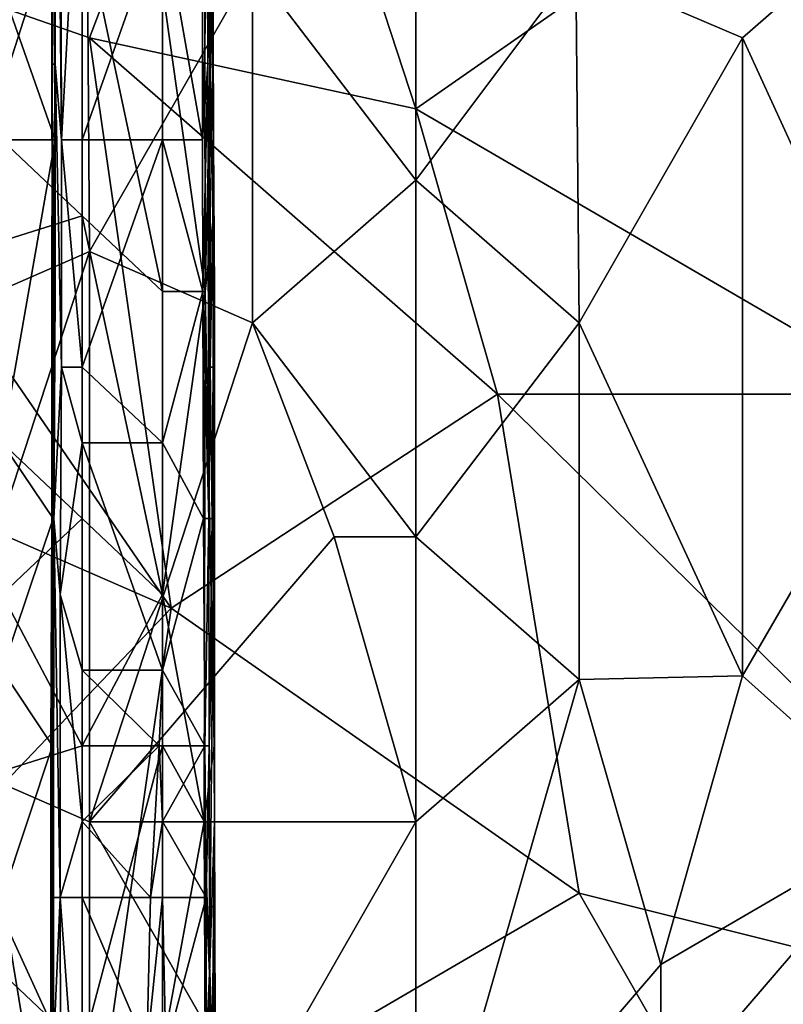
# Model space of a CAD drawing. Extents: x -161 to 11, y -10 to 160.
# Tile 74 of 256: x -0.9466 to -0.9048, y -0.2047 to -0.1508. Entities that reach past the tile are written whole.
import ezdxf

# ---------------------------------------------------------------- set-up
doc = ezdxf.new("R2010")
doc.units = 0

msp = doc.modelspace()

# ---------------------------------------------------------------- linework, layer by layer
for points in [[(-0.944859, -0.128297, 0.251863), (-0.944695, -0.153198, 0.25562), (-0.944759, -0.115847, 0.25562)], [(-0.944453, -0.115847, 0.259377), (-0.944759, -0.115847, 0.25562), (-0.944345, -0.157348, 0.259377)], [(-0.944345, -0.157348, 0.259377), (-0.944759, -0.115847, 0.25562), (-0.944695, -0.153198, 0.25562)], [(-0.94321, -0.136598, 0.261708), (-0.944453, -0.115847, 0.259377), (-0.944345, -0.157348, 0.259377)], [(-0.924938, -0.155651, 0.266488), (-0.93388, -0.128307, 0.266601), (-0.924938, -0.124401, 0.266626)], [(-0.902583, -0.140026, 0.266517), (-0.924938, -0.155651, 0.266488), (-0.924938, -0.124401, 0.266626)], [(-0.942822, -0.151745, 0.266463), (-0.965177, -0.143932, 0.266297), (-0.93388, -0.128307, 0.266601)], [(-0.944859, -0.128297, 0.251863), (-0.944881, -0.140748, 0.240592), (-0.944873, -0.153198, 0.248106)], [(-0.944873, -0.153198, 0.248106), (-0.944695, -0.153198, 0.25562), (-0.944859, -0.128297, 0.251863)], [(-0.924938, -0.155651, 0.266488), (-0.942822, -0.151745, 0.266463), (-0.93388, -0.128307, 0.266601)], [(-0.938821, -0.144898, 0.262863), (-0.936632, -0.157348, 0.259377), (-0.936626, -0.132448, 0.259377)], [(-0.936332, -0.144898, 0.25562), (-0.936626, -0.132448, 0.259377), (-0.936632, -0.157348, 0.259377)], [(-0.93388, -0.147838, 0.394852), (-0.924938, -0.159557, 0.39604), (-0.924938, -0.132213, 0.396223)], [(-0.924938, -0.132213, 0.396223), (-0.924938, -0.159557, 0.39604), (-0.916187, -0.147838, 0.397269)], [(-0.956235, -0.151745, 0.390669), (-0.942989, -0.140026, 0.393362), (-0.956235, -0.13612, 0.390646)], [(-0.944345, -0.157348, 0.259377), (-0.94321, -0.157348, 0.261634), (-0.94321, -0.136598, 0.261708)], [(-0.94321, -0.136598, 0.261708), (-0.94321, -0.157348, 0.261634), (-0.938821, -0.144898, 0.262863)], [(-0.936521, -0.136598, 0.218049), (-0.936474, -0.165648, 0.218049), (-0.938821, -0.149048, 0.216039)], [(-0.936099, -0.149048, 0.221806), (-0.936474, -0.165648, 0.218049), (-0.936521, -0.136598, 0.218049)], [(-0.936147, -0.136598, 0.236834), (-0.93622, -0.149048, 0.248106), (-0.936218, -0.153198, 0.244349)], [(-0.936147, -0.136598, 0.236834), (-0.936218, -0.153198, 0.244349), (-0.936055, -0.144898, 0.22932)], [(-0.951764, -0.16737, 0.391617), (-0.942989, -0.140026, 0.393362), (-0.956235, -0.151745, 0.390669)], [(-0.942989, -0.140026, 0.393362), (-0.951764, -0.16737, 0.391617), (-0.942822, -0.163463, 0.393309)], [(-0.942822, -0.163463, 0.393309), (-0.93388, -0.147838, 0.394852), (-0.942989, -0.140026, 0.393362)], [(-0.902583, -0.140026, 0.266517), (-0.898112, -0.171276, 0.26638), (-0.924938, -0.155651, 0.266488)], [(-0.944881, -0.140748, 0.240592), (-0.944752, -0.144898, 0.22932), (-0.944703, -0.153198, 0.22932)], [(-0.944857, -0.153198, 0.240592), (-0.944873, -0.153198, 0.248106), (-0.944881, -0.140748, 0.240592)], [(-0.944881, -0.140748, 0.240592), (-0.944703, -0.153198, 0.22932), (-0.944857, -0.153198, 0.240592)], [(-0.938351, -0.182995, 0.26638), (-0.965177, -0.143932, 0.266297), (-0.942822, -0.151745, 0.266463)], [(-0.938351, -0.182995, 0.26638), (-0.965177, -0.171276, 0.266226), (-0.965177, -0.143932, 0.266297)], [(-0.907054, -0.151745, 0.398216), (-0.898112, -0.143932, 0.399167), (-0.916187, -0.147838, 0.397269)], [(-0.898112, -0.171276, 0.398564), (-0.898112, -0.143932, 0.399167), (-0.907054, -0.151745, 0.398216)], [(-0.95638, -0.149048, 0.215438), (-0.94321, -0.144898, 0.215323), (-0.94321, -0.161498, 0.215359)], [(-0.9476, -0.149048, 0.222742), (-0.944696, -0.157348, 0.225563), (-0.944804, -0.144898, 0.225563)], [(-0.944752, -0.144898, 0.22932), (-0.944804, -0.144898, 0.225563), (-0.944703, -0.153198, 0.22932)], [(-0.944696, -0.157348, 0.225563), (-0.944703, -0.153198, 0.22932), (-0.944804, -0.144898, 0.225563)], [(-0.94321, -0.157348, 0.261634), (-0.938821, -0.157348, 0.262879), (-0.938821, -0.144898, 0.262863)], [(-0.938821, -0.165648, 0.215999), (-0.94321, -0.144898, 0.215323), (-0.938821, -0.149048, 0.216039)], [(-0.938821, -0.165648, 0.215999), (-0.94321, -0.161498, 0.215359), (-0.94321, -0.144898, 0.215323)], [(-0.938821, -0.144898, 0.262863), (-0.938821, -0.157348, 0.262879), (-0.936632, -0.157348, 0.259377)], [(-0.936333, -0.153198, 0.25562), (-0.936332, -0.144898, 0.25562), (-0.936632, -0.157348, 0.259377)], [(-0.936332, -0.144898, 0.25562), (-0.936333, -0.153198, 0.25562), (-0.93622, -0.149048, 0.248106)], [(-0.936218, -0.153198, 0.244349), (-0.936031, -0.157348, 0.22932), (-0.936055, -0.144898, 0.22932)], [(-0.936099, -0.149048, 0.221806), (-0.936055, -0.144898, 0.22932), (-0.936031, -0.157348, 0.22932)], [(-0.942822, -0.163463, 0.393309), (-0.93388, -0.16737, 0.394671), (-0.93388, -0.147838, 0.394852)], [(-0.93388, -0.147838, 0.394852), (-0.93388, -0.16737, 0.394671), (-0.924938, -0.159557, 0.39604)], [(-0.924938, -0.159557, 0.39604), (-0.915996, -0.16737, 0.396955), (-0.916187, -0.147838, 0.397269)], [(-0.915996, -0.16737, 0.396955), (-0.907054, -0.151745, 0.398216), (-0.916187, -0.147838, 0.397269)], [(-0.95638, -0.165648, 0.215467), (-0.95638, -0.149048, 0.215438), (-0.94321, -0.161498, 0.215359)], [(-0.9476, -0.149048, 0.222742), (-0.9476, -0.157348, 0.222721), (-0.944696, -0.157348, 0.225563)], [(-0.936474, -0.165648, 0.218049), (-0.938821, -0.165648, 0.215999), (-0.938821, -0.149048, 0.216039)], [(-0.936474, -0.165648, 0.218049), (-0.936099, -0.149048, 0.221806), (-0.936029, -0.161498, 0.221806)], [(-0.93622, -0.149048, 0.248106), (-0.936333, -0.153198, 0.25562), (-0.936202, -0.169798, 0.251863)], [(-0.936218, -0.153198, 0.244349), (-0.93622, -0.149048, 0.248106), (-0.936202, -0.169798, 0.251863)], [(-0.936099, -0.149048, 0.221806), (-0.936031, -0.157348, 0.22932), (-0.936029, -0.161498, 0.221806)], [(-0.924938, -0.155651, 0.266488), (-0.920467, -0.171276, 0.266429), (-0.942822, -0.151745, 0.266463)], [(-0.920467, -0.171276, 0.266429), (-0.938351, -0.182995, 0.26638), (-0.942822, -0.151745, 0.266463)], [(-0.915996, -0.16737, 0.396955), (-0.907054, -0.186705, 0.397269), (-0.907054, -0.151745, 0.398216)], [(-0.907054, -0.151745, 0.398216), (-0.907054, -0.186705, 0.397269), (-0.898112, -0.171276, 0.398564)], [(-0.944885, -0.169798, 0.248106), (-0.944845, -0.169798, 0.251863), (-0.944857, -0.153198, 0.240592)], [(-0.944816, -0.165648, 0.236834), (-0.944885, -0.169798, 0.248106), (-0.944857, -0.153198, 0.240592)], [(-0.944695, -0.153198, 0.25562), (-0.944873, -0.153198, 0.248106), (-0.944845, -0.169798, 0.251863)], [(-0.944857, -0.153198, 0.240592), (-0.944845, -0.169798, 0.251863), (-0.944873, -0.153198, 0.248106)], [(-0.944857, -0.153198, 0.240592), (-0.944703, -0.153198, 0.22932), (-0.944816, -0.165648, 0.236834)], [(-0.944845, -0.169798, 0.251863), (-0.944767, -0.178098, 0.25562), (-0.944695, -0.153198, 0.25562)], [(-0.944703, -0.165648, 0.22932), (-0.944816, -0.165648, 0.236834), (-0.944703, -0.153198, 0.22932)], [(-0.944695, -0.153198, 0.25562), (-0.944767, -0.178098, 0.25562), (-0.944358, -0.169798, 0.259377)], [(-0.944703, -0.153198, 0.22932), (-0.944696, -0.157348, 0.225563), (-0.944703, -0.165648, 0.22932)], [(-0.944345, -0.157348, 0.259377), (-0.944695, -0.153198, 0.25562), (-0.944358, -0.169798, 0.259377)], [(-0.936333, -0.153198, 0.25562), (-0.936632, -0.157348, 0.259377), (-0.936609, -0.165648, 0.259377)], [(-0.936609, -0.165648, 0.259377), (-0.936289, -0.178098, 0.25562), (-0.936333, -0.153198, 0.25562)], [(-0.936202, -0.169798, 0.251863), (-0.936333, -0.153198, 0.25562), (-0.936289, -0.178098, 0.25562)], [(-0.936031, -0.157348, 0.22932), (-0.936218, -0.153198, 0.244349), (-0.936061, -0.161498, 0.236834)], [(-0.936218, -0.153198, 0.244349), (-0.936202, -0.169798, 0.251863), (-0.936061, -0.161498, 0.236834)], [(-0.898112, -0.171276, 0.26638), (-0.920467, -0.171276, 0.266429), (-0.924938, -0.155651, 0.266488)], [(-0.9476, -0.173948, 0.222806), (-0.944812, -0.178098, 0.225563), (-0.944696, -0.157348, 0.225563)], [(-0.9476, -0.173948, 0.222806), (-0.944696, -0.157348, 0.225563), (-0.9476, -0.157348, 0.222721)], [(-0.944812, -0.178098, 0.225563), (-0.944703, -0.165648, 0.22932), (-0.944696, -0.157348, 0.225563)], [(-0.944358, -0.169798, 0.259377), (-0.94321, -0.169798, 0.261623), (-0.944345, -0.157348, 0.259377)], [(-0.94321, -0.157348, 0.261634), (-0.944345, -0.157348, 0.259377), (-0.94321, -0.169798, 0.261623)], [(-0.938821, -0.157348, 0.262879), (-0.94321, -0.157348, 0.261634), (-0.94321, -0.169798, 0.261623)], [(-0.94321, -0.169798, 0.261623), (-0.938821, -0.173948, 0.263052), (-0.938821, -0.157348, 0.262879)], [(-0.936609, -0.165648, 0.259377), (-0.936632, -0.157348, 0.259377), (-0.938821, -0.157348, 0.262879)], [(-0.938821, -0.173948, 0.263052), (-0.936609, -0.165648, 0.259377), (-0.938821, -0.157348, 0.262879)], [(-0.936037, -0.169798, 0.236834), (-0.936031, -0.157348, 0.22932), (-0.936061, -0.161498, 0.236834)], [(-0.936031, -0.157348, 0.22932), (-0.936037, -0.169798, 0.236834), (-0.935968, -0.165648, 0.225563)], [(-0.936029, -0.161498, 0.221806), (-0.936031, -0.157348, 0.22932), (-0.935968, -0.165648, 0.225563)], [(-0.924938, -0.179088, 0.395674), (-0.924938, -0.159557, 0.39604), (-0.93388, -0.16737, 0.394671)], [(-0.915996, -0.16737, 0.396955), (-0.924938, -0.159557, 0.39604), (-0.924938, -0.179088, 0.395674)], [(-0.94321, -0.178098, 0.215383), (-0.95638, -0.165648, 0.215467), (-0.94321, -0.161498, 0.215359)], [(-0.938821, -0.182249, 0.216008), (-0.94321, -0.161498, 0.215359), (-0.938821, -0.165648, 0.215999)], [(-0.938821, -0.182249, 0.216008), (-0.94321, -0.178098, 0.215383), (-0.94321, -0.161498, 0.215359)], [(-0.935989, -0.190549, 0.221806), (-0.936474, -0.165648, 0.218049), (-0.936029, -0.161498, 0.221806)], [(-0.936061, -0.161498, 0.236834), (-0.936202, -0.169798, 0.251863), (-0.936037, -0.169798, 0.236834)], [(-0.936029, -0.161498, 0.221806), (-0.935968, -0.165648, 0.225563), (-0.935989, -0.190549, 0.221806)], [(-0.951764, -0.190807, 0.391439), (-0.942822, -0.163463, 0.393309), (-0.951764, -0.16737, 0.391617)], [(-0.951764, -0.190807, 0.391439), (-0.942822, -0.194713, 0.392981), (-0.942822, -0.163463, 0.393309)], [(-0.93388, -0.16737, 0.394671), (-0.942822, -0.163463, 0.393309), (-0.942822, -0.194713, 0.392981)], [(-0.9476, -0.182249, 0.215413), (-0.95638, -0.165648, 0.215467), (-0.94321, -0.178098, 0.215383)], [(-0.944816, -0.165648, 0.236834), (-0.944832, -0.178098, 0.233077), (-0.944885, -0.169798, 0.248106)], [(-0.944816, -0.165648, 0.236834), (-0.944703, -0.165648, 0.22932), (-0.944832, -0.178098, 0.233077)], [(-0.94479, -0.182249, 0.22932), (-0.944832, -0.178098, 0.233077), (-0.944703, -0.165648, 0.22932)], [(-0.944703, -0.165648, 0.22932), (-0.944812, -0.178098, 0.225563), (-0.94479, -0.182249, 0.22932)], [(-0.936609, -0.165648, 0.259377), (-0.938821, -0.173948, 0.263052), (-0.936576, -0.178098, 0.259377)], [(-0.938821, -0.165648, 0.215999), (-0.936474, -0.165648, 0.218049), (-0.938821, -0.182249, 0.216008)], [(-0.936474, -0.165648, 0.218049), (-0.936531, -0.194699, 0.218049), (-0.938821, -0.182249, 0.216008)], [(-0.936609, -0.165648, 0.259377), (-0.936576, -0.178098, 0.259377), (-0.936289, -0.178098, 0.25562)], [(-0.936474, -0.165648, 0.218049), (-0.935989, -0.190549, 0.221806), (-0.936531, -0.194699, 0.218049)], [(-0.935968, -0.165648, 0.225563), (-0.936037, -0.169798, 0.236834), (-0.935975, -0.182249, 0.22932)], [(-0.935968, -0.165648, 0.225563), (-0.935975, -0.182249, 0.22932), (-0.935989, -0.190549, 0.221806)], [(-0.942822, -0.194713, 0.392981), (-0.929409, -0.179088, 0.395106), (-0.93388, -0.16737, 0.394671)], [(-0.93388, -0.16737, 0.394671), (-0.929409, -0.179088, 0.395106), (-0.924938, -0.179088, 0.395674)], [(-0.924938, -0.179088, 0.395674), (-0.915996, -0.186901, 0.396456), (-0.915996, -0.16737, 0.396955)], [(-0.915996, -0.186901, 0.396456), (-0.907054, -0.186705, 0.397269), (-0.915996, -0.16737, 0.396955)], [(-0.944845, -0.169798, 0.251863), (-0.944885, -0.169798, 0.248106), (-0.944882, -0.178098, 0.251863)], [(-0.944885, -0.169798, 0.248106), (-0.944832, -0.178098, 0.233077), (-0.944882, -0.178098, 0.251863)], [(-0.944882, -0.178098, 0.251863), (-0.944767, -0.178098, 0.25562), (-0.944845, -0.169798, 0.251863)], [(-0.944358, -0.169798, 0.259377), (-0.944767, -0.178098, 0.25562), (-0.944417, -0.182249, 0.259377)], [(-0.94321, -0.173948, 0.261719), (-0.944358, -0.169798, 0.259377), (-0.944417, -0.182249, 0.259377)], [(-0.94321, -0.169798, 0.261623), (-0.944358, -0.169798, 0.259377), (-0.94321, -0.173948, 0.261719)], [(-0.938821, -0.173948, 0.263052), (-0.94321, -0.169798, 0.261623), (-0.94321, -0.173948, 0.261719)], [(-0.936202, -0.169798, 0.251863), (-0.936289, -0.178098, 0.25562), (-0.93609, -0.178098, 0.240592)], [(-0.936037, -0.169798, 0.236834), (-0.936202, -0.169798, 0.251863), (-0.93609, -0.178098, 0.240592)], [(-0.936037, -0.169798, 0.236834), (-0.93609, -0.178098, 0.240592), (-0.936046, -0.182249, 0.236834)], [(-0.936037, -0.169798, 0.236834), (-0.936046, -0.182249, 0.236834), (-0.935975, -0.182249, 0.22932)], [(-0.960706, -0.206432, 0.266179), (-0.965177, -0.171276, 0.266226), (-0.938351, -0.182995, 0.26638)], [(-0.938351, -0.182995, 0.26638), (-0.920467, -0.171276, 0.266429), (-0.915996, -0.19862, 0.266375)], [(-0.920467, -0.171276, 0.266429), (-0.898112, -0.171276, 0.26638), (-0.884699, -0.206432, 0.266326)], [(-0.884699, -0.206432, 0.266326), (-0.915996, -0.19862, 0.266375), (-0.920467, -0.171276, 0.266429)], [(-0.907054, -0.186705, 0.397269), (-0.898112, -0.194713, 0.397631), (-0.898112, -0.171276, 0.398564)], [(-0.9476, -0.186399, 0.222934), (-0.944812, -0.178098, 0.225563), (-0.9476, -0.173948, 0.222806)], [(-0.94321, -0.186399, 0.261837), (-0.94321, -0.173948, 0.261719), (-0.944417, -0.182249, 0.259377)], [(-0.938821, -0.186399, 0.263129), (-0.938821, -0.173948, 0.263052), (-0.94321, -0.173948, 0.261719)], [(-0.94321, -0.173948, 0.261719), (-0.94321, -0.186399, 0.261837), (-0.938821, -0.186399, 0.263129)], [(-0.938821, -0.186399, 0.263129), (-0.936576, -0.178098, 0.259377), (-0.938821, -0.173948, 0.263052)], [(-0.94321, -0.190549, 0.215419), (-0.9476, -0.182249, 0.215413), (-0.94321, -0.178098, 0.215383)], [(-0.9476, -0.186399, 0.222934), (-0.944851, -0.190549, 0.225563), (-0.944812, -0.178098, 0.225563)], [(-0.94494, -0.190549, 0.248106), (-0.944882, -0.178098, 0.251863), (-0.944832, -0.178098, 0.233077)], [(-0.944882, -0.178098, 0.251863), (-0.94494, -0.190549, 0.248106), (-0.9449, -0.190549, 0.251863)], [(-0.94479, -0.182249, 0.22932), (-0.94494, -0.190549, 0.248106), (-0.944832, -0.178098, 0.233077)], [(-0.944767, -0.178098, 0.25562), (-0.944882, -0.178098, 0.251863), (-0.9449, -0.190549, 0.251863)], [(-0.944767, -0.178098, 0.25562), (-0.9449, -0.190549, 0.251863), (-0.94479, -0.198849, 0.25562)], [(-0.944851, -0.190549, 0.225563), (-0.94479, -0.182249, 0.22932), (-0.944812, -0.178098, 0.225563)], [(-0.94479, -0.198849, 0.25562), (-0.944426, -0.198849, 0.259377), (-0.944767, -0.178098, 0.25562)], [(-0.944417, -0.182249, 0.259377), (-0.944767, -0.178098, 0.25562), (-0.944426, -0.198849, 0.259377)], [(-0.94321, -0.190549, 0.215419), (-0.94321, -0.178098, 0.215383), (-0.938821, -0.182249, 0.216008)], [(-0.936576, -0.178098, 0.259377), (-0.938821, -0.186399, 0.263129), (-0.936494, -0.190549, 0.259377)], [(-0.936494, -0.190549, 0.259377), (-0.936289, -0.178098, 0.25562), (-0.936576, -0.178098, 0.259377)], [(-0.936289, -0.178098, 0.25562), (-0.936494, -0.190549, 0.259377), (-0.936254, -0.190549, 0.25562)], [(-0.936289, -0.178098, 0.25562), (-0.936254, -0.190549, 0.25562), (-0.93609, -0.178098, 0.240592)], [(-0.93609, -0.178098, 0.240592), (-0.936254, -0.190549, 0.25562), (-0.936046, -0.182249, 0.236834)], [(-0.942822, -0.194713, 0.392981), (-0.924938, -0.194713, 0.39532), (-0.929409, -0.179088, 0.395106)], [(-0.924938, -0.194713, 0.39532), (-0.924938, -0.179088, 0.395674), (-0.929409, -0.179088, 0.395106)], [(-0.915996, -0.186901, 0.396456), (-0.924938, -0.179088, 0.395674), (-0.924938, -0.194713, 0.39532)], [(-0.94321, -0.190549, 0.215419), (-0.95638, -0.194699, 0.215519), (-0.9476, -0.182249, 0.215413)], [(-0.94494, -0.190549, 0.248106), (-0.94479, -0.182249, 0.22932), (-0.94493, -0.198849, 0.240592)], [(-0.944803, -0.198849, 0.22932), (-0.94493, -0.198849, 0.240592), (-0.94479, -0.182249, 0.22932)], [(-0.94479, -0.182249, 0.22932), (-0.944851, -0.190549, 0.225563), (-0.944803, -0.198849, 0.22932)], [(-0.94321, -0.194699, 0.261804), (-0.944417, -0.182249, 0.259377), (-0.944426, -0.198849, 0.259377)], [(-0.94321, -0.186399, 0.261837), (-0.944417, -0.182249, 0.259377), (-0.94321, -0.194699, 0.261804)], [(-0.938821, -0.182249, 0.216008), (-0.938821, -0.190549, 0.216031), (-0.94321, -0.190549, 0.215419)], [(-0.936531, -0.194699, 0.218049), (-0.938821, -0.190549, 0.216031), (-0.938821, -0.182249, 0.216008)], [(-0.936236, -0.202999, 0.25562), (-0.936046, -0.182249, 0.236834), (-0.936254, -0.190549, 0.25562)], [(-0.936046, -0.182249, 0.236834), (-0.936236, -0.202999, 0.25562), (-0.935967, -0.194699, 0.22932)], [(-0.935975, -0.182249, 0.22932), (-0.936046, -0.182249, 0.236834), (-0.935967, -0.194699, 0.22932)], [(-0.935975, -0.182249, 0.22932), (-0.935967, -0.194699, 0.22932), (-0.935989, -0.190549, 0.221806)], [(-0.938351, -0.182995, 0.26638), (-0.942822, -0.214245, 0.266291), (-0.960706, -0.206432, 0.266179)], [(-0.915996, -0.19862, 0.266375), (-0.942822, -0.214245, 0.266291), (-0.938351, -0.182995, 0.26638)], [(-0.9476, -0.198849, 0.222938), (-0.944851, -0.190549, 0.225563), (-0.9476, -0.186399, 0.222934)], [(-0.938821, -0.186399, 0.263129), (-0.94321, -0.186399, 0.261837), (-0.938993, -0.190549, 0.263134)], [(-0.938993, -0.190549, 0.263134), (-0.94321, -0.186399, 0.261837), (-0.94321, -0.194699, 0.261804)], [(-0.938821, -0.186399, 0.263129), (-0.938993, -0.190549, 0.263134), (-0.936494, -0.190549, 0.259377)], [(-0.915996, -0.186901, 0.396456), (-0.924938, -0.218151, 0.394525), (-0.911525, -0.202526, 0.39633)], [(-0.924938, -0.218151, 0.394525), (-0.915996, -0.186901, 0.396456), (-0.924938, -0.194713, 0.39532)], [(-0.911525, -0.202526, 0.39633), (-0.907054, -0.186705, 0.397269), (-0.915996, -0.186901, 0.396456)], [(-0.911525, -0.202526, 0.39633), (-0.898112, -0.194713, 0.397631), (-0.907054, -0.186705, 0.397269)], [(-0.95638, -0.194699, 0.215519), (-0.94321, -0.190549, 0.215419), (-0.94321, -0.207149, 0.215459)], [(-0.942822, -0.194713, 0.392981), (-0.951764, -0.190807, 0.391439), (-0.942822, -0.210338, 0.392692)], [(-0.951764, -0.190807, 0.391439), (-0.951764, -0.218151, 0.391047), (-0.942822, -0.210338, 0.392692)], [(-0.9476, -0.198849, 0.222938), (-0.944854, -0.215449, 0.225563), (-0.944851, -0.190549, 0.225563)], [(-0.944925, -0.211299, 0.251863), (-0.9449, -0.190549, 0.251863), (-0.94494, -0.190549, 0.248106)], [(-0.94493, -0.198849, 0.240592), (-0.944925, -0.211299, 0.251863), (-0.94494, -0.190549, 0.248106)], [(-0.944791, -0.207149, 0.25562), (-0.9449, -0.190549, 0.251863), (-0.944925, -0.211299, 0.251863)], [(-0.94479, -0.198849, 0.25562), (-0.9449, -0.190549, 0.251863), (-0.944791, -0.207149, 0.25562)], [(-0.944851, -0.190549, 0.225563), (-0.944854, -0.215449, 0.225563), (-0.944803, -0.198849, 0.22932)], [(-0.939479, -0.198849, 0.263134), (-0.938993, -0.190549, 0.263134), (-0.94321, -0.194699, 0.261804)], [(-0.94321, -0.207149, 0.215459), (-0.94321, -0.190549, 0.215419), (-0.938821, -0.190549, 0.216031)], [(-0.938821, -0.190549, 0.216031), (-0.938821, -0.207149, 0.215995), (-0.94321, -0.207149, 0.215459)], [(-0.938821, -0.194699, 0.263188), (-0.938993, -0.190549, 0.263134), (-0.939479, -0.198849, 0.263134)], [(-0.938821, -0.194699, 0.263188), (-0.936494, -0.190549, 0.259377), (-0.938993, -0.190549, 0.263134)], [(-0.936494, -0.190549, 0.259377), (-0.938821, -0.194699, 0.263188), (-0.936432, -0.198849, 0.259377)], [(-0.938821, -0.190549, 0.216031), (-0.936531, -0.194699, 0.218049), (-0.938821, -0.207149, 0.215995)], [(-0.936531, -0.194699, 0.218049), (-0.935989, -0.190549, 0.221806), (-0.935916, -0.211299, 0.221806)], [(-0.936254, -0.190549, 0.25562), (-0.936494, -0.190549, 0.259377), (-0.936432, -0.198849, 0.259377)], [(-0.936254, -0.190549, 0.25562), (-0.936432, -0.198849, 0.259377), (-0.936236, -0.202999, 0.25562)], [(-0.935989, -0.190549, 0.221806), (-0.935967, -0.194699, 0.22932), (-0.935916, -0.211299, 0.221806)], [(-0.95638, -0.202999, 0.215563), (-0.95638, -0.194699, 0.215519), (-0.94321, -0.207149, 0.215459)], [(-0.944426, -0.198849, 0.259377), (-0.94321, -0.198849, 0.261901), (-0.94321, -0.194699, 0.261804)], [(-0.94321, -0.198849, 0.261901), (-0.939479, -0.198849, 0.263134), (-0.94321, -0.194699, 0.261804)], [(-0.924938, -0.194713, 0.39532), (-0.942822, -0.194713, 0.392981), (-0.93388, -0.210338, 0.393875)], [(-0.942822, -0.194713, 0.392981), (-0.942822, -0.210338, 0.392692), (-0.93388, -0.210338, 0.393875)], [(-0.938821, -0.194699, 0.263188), (-0.939479, -0.198849, 0.263134), (-0.938821, -0.198849, 0.263227)], [(-0.938821, -0.194699, 0.263188), (-0.938821, -0.198849, 0.263227), (-0.936432, -0.198849, 0.259377)], [(-0.938821, -0.207149, 0.215995), (-0.936531, -0.194699, 0.218049), (-0.936447, -0.215449, 0.218049)], [(-0.936531, -0.194699, 0.218049), (-0.935916, -0.211299, 0.221806), (-0.936447, -0.215449, 0.218049)], [(-0.936236, -0.202999, 0.25562), (-0.936131, -0.211299, 0.244349), (-0.935967, -0.194699, 0.22932)], [(-0.935967, -0.194699, 0.22932), (-0.936131, -0.211299, 0.244349), (-0.93608, -0.223749, 0.236834)], [(-0.935967, -0.194699, 0.22932), (-0.93608, -0.223749, 0.236834), (-0.935916, -0.211299, 0.221806)], [(-0.93388, -0.210338, 0.393875), (-0.924938, -0.218151, 0.394525), (-0.924938, -0.194713, 0.39532)], [(-0.898112, -0.194713, 0.397631), (-0.911525, -0.202526, 0.39633), (-0.911525, -0.210338, 0.395986)], [(-0.911525, -0.210338, 0.395986), (-0.898112, -0.206432, 0.397046), (-0.898112, -0.194713, 0.397631)], [(-0.9476, -0.198849, 0.222938), (-0.9476, -0.215449, 0.222847), (-0.944854, -0.215449, 0.225563)], [(-0.944945, -0.215449, 0.248106), (-0.944925, -0.211299, 0.251863), (-0.94493, -0.198849, 0.240592)], [(-0.94493, -0.198849, 0.240592), (-0.944893, -0.215449, 0.236834), (-0.944945, -0.215449, 0.248106)], [(-0.94493, -0.198849, 0.240592), (-0.944803, -0.198849, 0.22932), (-0.944893, -0.215449, 0.236834)], [(-0.944826, -0.215449, 0.22932), (-0.944893, -0.215449, 0.236834), (-0.944803, -0.198849, 0.22932)], [(-0.944803, -0.198849, 0.22932), (-0.944854, -0.215449, 0.225563), (-0.944826, -0.215449, 0.22932)], [(-0.944426, -0.198849, 0.259377), (-0.94479, -0.198849, 0.25562), (-0.944791, -0.207149, 0.25562)], [(-0.944426, -0.198849, 0.259377), (-0.944791, -0.207149, 0.25562), (-0.944382, -0.215449, 0.259377)], [(-0.94321, -0.198849, 0.261901), (-0.944426, -0.198849, 0.259377), (-0.94321, -0.215449, 0.261942)], [(-0.944426, -0.198849, 0.259377), (-0.944382, -0.215449, 0.259377), (-0.94321, -0.215449, 0.261942)], [(-0.939675, -0.207149, 0.263134), (-0.939479, -0.198849, 0.263134), (-0.94321, -0.198849, 0.261901)], [(-0.94321, -0.198849, 0.261901), (-0.94321, -0.215449, 0.261942), (-0.939675, -0.207149, 0.263134)], [(-0.942822, -0.214245, 0.266291), (-0.915996, -0.19862, 0.266375), (-0.907054, -0.214245, 0.26638)], [(-0.939675, -0.207149, 0.263134), (-0.938821, -0.198849, 0.263227), (-0.939479, -0.198849, 0.263134)], [(-0.938821, -0.215449, 0.26335), (-0.938821, -0.198849, 0.263227), (-0.939675, -0.207149, 0.263134)], [(-0.93863, -0.207149, 0.263134), (-0.938821, -0.198849, 0.263227), (-0.938821, -0.215449, 0.26335)], [(-0.936432, -0.198849, 0.259377), (-0.938821, -0.198849, 0.263227), (-0.93863, -0.207149, 0.263134)], [(-0.936432, -0.198849, 0.259377), (-0.93863, -0.207149, 0.263134), (-0.936418, -0.207149, 0.259377)], [(-0.936236, -0.202999, 0.25562), (-0.936432, -0.198849, 0.259377), (-0.936418, -0.207149, 0.259377)], [(-0.907054, -0.214245, 0.26638), (-0.915996, -0.19862, 0.266375), (-0.884699, -0.206432, 0.266326)], [(-0.924938, -0.218151, 0.394525), (-0.911525, -0.210338, 0.395986), (-0.911525, -0.202526, 0.39633)], [(-0.94321, -0.215449, 0.215434), (-0.95638, -0.202999, 0.215563), (-0.94321, -0.207149, 0.215459)], [(-0.95638, -0.202999, 0.215563), (-0.94321, -0.215449, 0.215434), (-0.95638, -0.215449, 0.215544)], [(-0.936236, -0.202999, 0.25562), (-0.936418, -0.207149, 0.259377), (-0.936221, -0.215449, 0.25562)], [(-0.936236, -0.202999, 0.25562), (-0.936221, -0.215449, 0.25562), (-0.936131, -0.211299, 0.244349)]]:
    msp.add_3dface(points)

doc.saveas('drawing.dxf')
